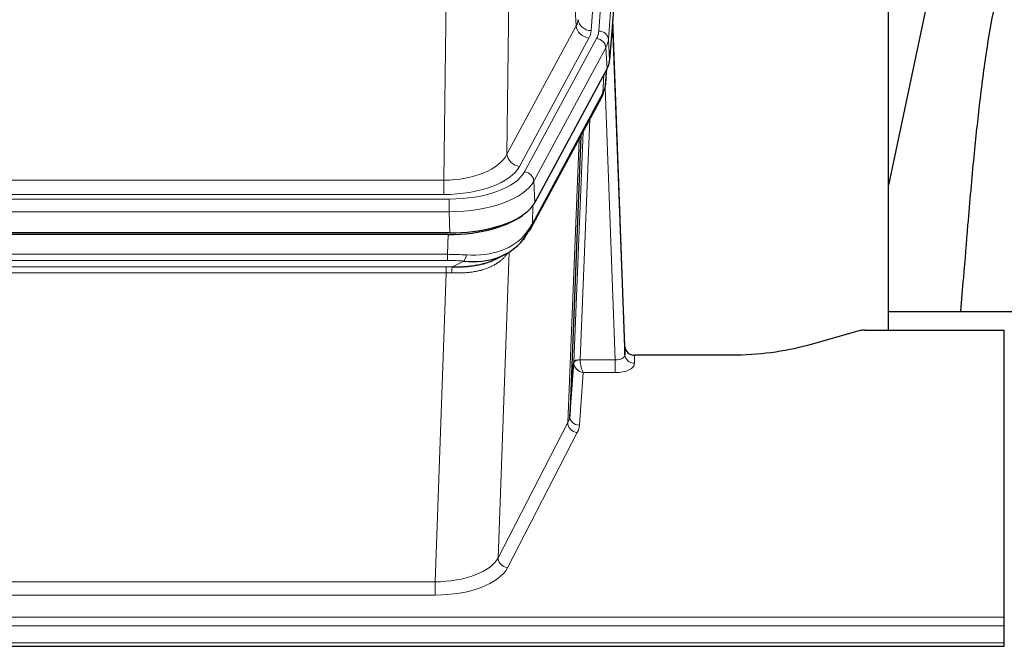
# Model space of a CAD drawing. Header units: inches. Extents: x 0 to 23760, y -13 to 16800.
# Tile 180 of 209: x 18081 to 18384, y 13548 to 13740. Entities that reach past the tile are written whole.
import ezdxf

# ---------------------------------------------------------------- set-up
doc = ezdxf.new("R2010")
doc.units = ezdxf.units.IN
doc.layers.add('254', color=7, linetype='Continuous', true_color=0xffffff)

msp = doc.modelspace()

# ---------------------------------------------------------------- linework, layer by layer
at = {"layer": '254', "color": 110, "linetype": 'Continuous', "lineweight": 13}
for p, q in [((18270.058, 13909.913), (18256.992, 13737.14)), ((18259.339, 13736.988), (18272.45, 13910.348)), ((18275.444, 13907.778), (18262.333, 13734.418)), ((18252.419, 13738.658), (18248.067, 13812.91)), ((18232.025, 13774.765), (18231.067, 13699.115)), ((18211.624, 13691.08), (18212.593, 13767.575)), ((18231.067, 13699.115), (18252.419, 13738.658)), ((18234.943, 13695.306), (18256.295, 13734.849)), ((18236.468, 13693.631), (18258.642, 13734.697)), ((18262.333, 13734.418), (18262.707, 13728.045)), ((18261.549, 13731.84), (18239.375, 13690.775)), ((18261.922, 13725.468), (18261.549, 13731.84)), ((18261.438, 13720.543), (18261.792, 13725.227)), ((18260.653, 13717.963), (18260.871, 13723.521)), ((18264.419, 13635.72), (18261.288, 13719.571)), ((18238.906, 13677.688), (18260.653, 13717.963)), ((18256.635, 13709.858), (18253.613, 13635.806)), ((18249.801, 13616.412), (18253.269, 13703.623)), ((18251.616, 13635.041), (18254.508, 13705.918)), ((17998.981, 13691.08), (18211.624, 13691.08)), ((18211.624, 13686.666), (18211.624, 13691.08)), ((18239.375, 13690.775), (18239.668, 13684.253)), ((18211.624, 13686.666), (17998.981, 13686.666)), ((17997.393, 13685.242), (18213.213, 13685.242)), ((18213.213, 13681.337), (18213.213, 13685.242)), ((18239.082, 13683.324), (18238.906, 13677.688)), ((18213.213, 13681.337), (17997.393, 13681.337)), ((18213.506, 13674.815), (18213.213, 13681.337)), ((18212.723, 13668.243), (18212.914, 13674.334)), ((17997.882, 13668.243), (18212.723, 13668.243)), ((18212.723, 13666.377), (18212.723, 13668.243)), ((18231.752, 13668.937), (18228.316, 13574.798)), ((18212.723, 13666.377), (17997.882, 13666.377)), ((17998.224, 13664.435), (18212.381, 13664.435)), ((18212.381, 13662.569), (18212.381, 13664.435)), ((18214.294, 13664.404), (18217.748, 13666.149)), ((18212.381, 13662.569), (17998.224, 13662.569)), ((18208.908, 13567.394), (18212.381, 13662.569)), ((18270.4, 13637.166), (18270.41, 13634.719)), ((18253.614, 13635.72), (18264.419, 13635.72)), ((18264.419, 13635.72), (18264.419, 13631.804)), ((18254.577, 13631.804), (18253.383, 13615.656)), ((18264.419, 13631.804), (18254.577, 13631.804)), ((18228.316, 13574.798), (18249.801, 13616.412)), ((18252.71, 13613.349), (18231.225, 13571.734)), ((18001.698, 13567.394), (18208.908, 13567.394)), ((18208.908, 13567.394), (18208.908, 13563.293)), ((18208.908, 13563.293), (18001.698, 13563.293)), ((17827.303, 13556.532), (18384.303, 13556.532)), ((17827.303, 13553.798), (18384.303, 13553.798)), ((17827.303, 13548.55), (18384.303, 13548.55))]:
    msp.add_line(p, q, dxfattribs=at)
at = {"layer": '254', "color": 2, "linetype": 'Continuous', "lineweight": 25}
for p, q in [((18275.825, 13901.499), (18262.707, 13728.045)), ((18348.643, 13644.933), (18348.643, 13833.735)), ((18368.189, 13782.246), (18348.643, 13689.498)), ((18267.401, 13639.788), (18263.643, 13740.427)), ((18263.724, 13736.033), (18267.412, 13637.251)), ((18261.922, 13725.468), (18239.668, 13684.253)), ((18261.431, 13720.429), (18261.795, 13725.231)), ((18261.609, 13724.887), (18261.438, 13720.543)), ((18261.431, 13720.429), (18261.438, 13720.543)), ((18238.546, 13676.358), (18260.294, 13716.633)), ((18253.815, 13704.633), (18250.387, 13618.423)), ((18213.506, 13674.815), (17997.099, 13674.815)), ((18212.914, 13674.334), (17997.691, 13674.334)), ((18227.612, 13666.77), (18230.405, 13668.182)), ((18420.641, 13650.506), (18348.644, 13650.506)), ((18339.847, 13644.738), (18323.682, 13640.207)), ((18341.345, 13644.933), (18384.303, 13644.933)), ((18384.303, 13556.532), (18384.303, 13644.933)), ((18267.412, 13637.251), (18267.401, 13639.788)), ((18300.303, 13637.166), (18270.4, 13637.166)), ((18250.387, 13618.423), (18251.616, 13635.041)), ((18384.303, 13553.798), (18384.303, 13556.532)), ((18384.303, 13548.55), (18384.303, 13553.798)), ((17827.303, 13547.534), (18384.303, 13547.534)), ((18384.303, 13547.534), (18384.303, 13548.55))]:
    msp.add_line(p, q, dxfattribs=at)
at = {"layer": '254', "color": 110, "linetype": 'Continuous', "lineweight": 13}
for centre, major_axis, ratio, start_param, end_param in [((18232.974, 13741.079), (-20.038, 0.241), 0.4621297, 2.903225, 3.1123764), ((18256.992, 13740.688), (3.989, -0.302), 0.8864705, 3.2608937, 4.7793301), ((18256.295, 13738.397), (3.52, -1.9), 0.8606628, 3.6289862, 5.1474227), ((18232.974, 13737.531), (-24.033, 0.005), 0.4611335, 2.8976848, 3.1068362), ((18235.321, 13737.378), (-24.033, 0.005), 0.4611335, 2.8976848, 3.1068362), ((18259.339, 13734.327), (2.991, -0.226), 0.8864705, 0.119301, 1.6377375), ((18263.724, 13733.881), (-0.214, 6.443), 0.0117452, 5.0526437, 5.774114), ((18258.642, 13732.036), (2.64, -1.425), 0.8606628, 0.4873936, 2.00583), ((18235.321, 13734.717), (27.028, 0.171), 0.4605352, 6.0362132, 6.2453646), ((18260.725, 13735.942), (2.998, 0.112), 0.4302668, 5.7021495, 6.2671208), ((18256.774, 13718.534), (3.52, -1.9), 0.8606628, 0.0000038, 0.4001271), ((18233.643, 13700.754), (27.538, 20.422), 0.1820481, 5.9117303, 5.9437105), ((18211.704, 13701.687), (20.002, 0.126), 0.5302672, 4.7050812, 6.0263936), ((18234.943, 13698.854), (-3.52, 1.9), 0.8606628, 0.4873936, 2.00583), ((18211.704, 13698.139), (24.002, 0.049), 0.477994, 4.708097, 6.0294094), ((18213.161, 13696.339), (-24.02, 0.03), 0.4619935, 1.5735185, 2.8978281), ((18236.468, 13690.97), (2.64, -1.425), 0.8606628, 0.4873936, 2.00583), ((18213.161, 13693.678), (27.018, 0.111), 0.4567867, 4.7124116, 6.0367213), ((18235.027, 13678.258), (3.52, -1.9), 0.8606628, 0.0000038, 0.4001271), ((18212.977, 13689.626), (-25.329, 12.681), 0.6929209, 2.1169098, 3.0007467), ((18212.074, 13660.809), (27.015, 0.091), 0.2751837, 1.3250001, 1.545831), ((18217.748, 13669.984), (-0.368, -3.983), 0.2964475, 0.3019504, 1.0888865), ((18211.592, 13654.622), (24.025, 0.387), 0.4081206, 1.4515092, 1.5313568), ((18212.074, 13656.973), (23.017, 0.318), 0.4083138, 1.3161001, 1.5369309), ((18214.294, 13660.568), (0.131, 3.998), 0.1099517, 0.2897867, 1.0584981), ((18211.592, 13650.787), (20.023, 0.877), 0.5868265, 1.4258227, 1.5056703), ((18264.407, 13637.342), (-3.004, 0.138), 0.5390598, 1.5996723, 3.1704686), ((18270.41, 13637.342), (-3, -0.013), 0.8746179, 0.0299147, 1.5670846), ((18254.613, 13634.914), (-2.996, 0.15), 0.8842153, 0.0089587, 0.1047241), ((18253.613, 13634.945), (1.998, -0.082), 0.4302193, 1.5883537, 3.1255299), ((18253.614, 13634.859), (-1.996, -0.13), 0.4297663, 4.6843512, 6.2157251), ((18254.577, 13634.428), (-2.669, 1.608), 0.8008031, 0.5106166, 2.0203264), ((18254.613, 13635.775), (1.001, 0.011), 0.9036688, 3.0949665, 3.190732), ((18254.577, 13634.428), (-0.506, 2.997), 0.2740591, 1.0794715, 2.5891813), ((18264.407, 13634.719), (-6.003, 0.008), 0.4854373, 1.5734916, 3.1442879), ((18252.71, 13615.973), (2.666, -1.376), 0.8484453, 3.5215353, 5.1252561), ((18230.384, 13618.677), (20.016, 0.121), 0.4848834, 6.0350943, 6.2444185), ((18253.383, 13618.28), (2.992, -0.221), 0.8740585, 3.1714428, 4.7769181), ((18230.384, 13616.054), (23.014, 0.002), 0.4845187, 6.038018, 6.2473422), ((18208.901, 13577.067), (20.013, 0.104), 0.483363, 4.7101919, 6.0355739), ((18231.225, 13574.358), (2.666, -1.376), 0.8484453, 3.5215353, 5.1252561), ((18208.901, 13574.444), (-23.012, 0.004), 0.4845836, 1.5711584, 2.8965404)]:
    msp.add_ellipse(centre, major_axis=major_axis, ratio=ratio, start_param=start_param, end_param=end_param, dxfattribs=at)
at = {"layer": '254', "color": 2, "linetype": 'Continuous', "lineweight": 25}
for centre, major_axis, ratio, start_param, end_param in [((18235.687, 13728.485), (-27.037, 0.006), 0.4611335, 2.8976848, 3.1068362), ((18234.794, 13730.03), (-26.161, 11.46), 0.4493681, 3.1218709, 3.267222), ((18233.643, 13700.754), (27.174, 22.247), 0.2659533, 6.0029103, 6.0348905), ((18256.94, 13718.854), (3.584, -1.776), 0.8816114, 6.2824956, 6.6531678), ((18213.448, 13687.299), (-27.023, 0.034), 0.4619935, 2.6128783, 2.8978281), ((18212.889, 13686.809), (-27.01, 0.015), 0.4618579, 1.5720062, 2.656), ((18213.448, 13687.299), (-27.023, 0.034), 0.4619935, 1.5735185, 2.6128783), ((18212.074, 13660.809), (27.355, 20.182), 0.1876908, 5.6857719, 5.9066027), ((18235.027, 13678.258), (3.52, -1.9), 0.8606628, 5.9153676, 6.2831892), ((18214.77, 13657.946), (23.434, 19.972), 0.1471226, 5.6997031, 5.9205339), ((18233.25, 13675.577), (3.195, -2.407), 0.6715965, 6.033487, 6.820423), ((18212.977, 13689.626), (-23.359, 16.381), 0.7286412, 2.2260513, 3.1098882), ((18341.348, 13643.476), (-3, 0.002), 0.4856498, 4.7136997, 5.2369038), ((18270.4, 13639.879), (-3, 0.002), 0.9042699, 0.0343167, 1.5714866)]:
    msp.add_ellipse(centre, major_axis=major_axis, ratio=ratio, start_param=start_param, end_param=end_param, dxfattribs=at)
for points, knots in [([(18396.7, 13782.262), (18395.958, 13781.229), (18390.474, 13773.205), (18385.092, 13760.513), (18381.212, 13745.554), (18378.79, 13731.671), (18376.783, 13716.442), (18374.812, 13697.94), (18373.18, 13679.657), (18371.893, 13663.288), (18371.091, 13654.149), (18370.795, 13650.631)], [0, 0, 0, 0, 0.0222318, 0.1727672, 0.2873868, 0.4185998, 0.5679441, 0.6959303, 0.8383189, 0.9387461, 1, 1, 1, 1]), ([(18214.294, 13664.404), (18214.812, 13664.394), (18215.328, 13664.392), (18216.353, 13664.405), (18216.863, 13664.419), (18217.497, 13664.449), (18217.624, 13664.455), (18217.877, 13664.47), (18218.003, 13664.477), (18218.38, 13664.502), (18218.629, 13664.521), (18219.371, 13664.585), (18219.858, 13664.638), (18220.817, 13664.763), (18221.289, 13664.835), (18222.217, 13665.001), (18222.674, 13665.095), (18223.348, 13665.251), (18223.57, 13665.306), (18223.901, 13665.393), (18224.011, 13665.423), (18224.175, 13665.468), (18224.229, 13665.484), (18224.338, 13665.515), (18224.825, 13665.656), (18225.293, 13665.809), (18226.098, 13666.101), (18226.797, 13666.379), (18227.451, 13666.688), (18227.732, 13666.831)], [0, 0, 0, 0, 0.1020877, 0.1020877, 0.2041754, 0.2041754, 0.2296973, 0.2296973, 0.2552192, 0.2552192, 0.3062631, 0.3062631, 0.4083508, 0.4083508, 0.5104385, 0.5104385, 0.6125262, 0.6125262, 0.66357, 0.66357, 0.6890919, 0.6890919, 0.7018529, 0.7018529, 0.7146139, 0.8167015, 0.8167015, 0.9187892, 1, 1, 1, 1]), ([(18323.682, 13640.207), (18320.149, 13639.217), (18316.347, 13638.453), (18308.464, 13637.427), (18304.384, 13637.166), (18300.303, 13637.166)], [0, 0, 0, 0, 0.5, 0.5, 1, 1, 1, 1])]:
    msp.add_open_spline(points, degree=3, knots=knots, dxfattribs=at)
msp.add_open_spline([(18260.294, 13716.633), (18260.414, 13716.856), (18260.524, 13717.078)], degree=2, dxfattribs=at)
at = {"layer": '254', "color": 110, "linetype": 'Continuous', "lineweight": 13}
msp.add_open_spline([(18231.355, 13668.811), (18231.199, 13668.559), (18231.027, 13668.31), (18230.652, 13667.82), (18230.448, 13667.58), (18230.01, 13667.108), (18229.776, 13666.877), (18229.276, 13666.428), (18229.01, 13666.209), (18228.588, 13665.89), (18228.443, 13665.785), (18228.22, 13665.63), (18228.145, 13665.579), (18227.992, 13665.478), (18227.915, 13665.428), (18227.527, 13665.182), (18227.204, 13664.995), (18226.534, 13664.639), (18225.84, 13664.303), (18225.099, 13664.006), (18224.334, 13663.728), (18223.939, 13663.6), (18223.481, 13663.466), (18223.43, 13663.452), (18223.327, 13663.423), (18223.276, 13663.408), (18223.121, 13663.366), (18222.81, 13663.283), (18222.495, 13663.207), (18221.86, 13663.063), (18221.43, 13662.978), (18220.555, 13662.83), (18220.111, 13662.766), (18219.21, 13662.66), (18218.752, 13662.618), (18218.055, 13662.568), (18217.821, 13662.554), (18217.467, 13662.537), (18217.348, 13662.532), (18217.111, 13662.523), (18216.991, 13662.519), (18216.395, 13662.502), (18215.915, 13662.498), (18214.95, 13662.507), (18214.464, 13662.52), (18213.975, 13662.54)], degree=3, knots=[0, 0, 0, 0, 0.0625, 0.0625, 0.125, 0.125, 0.1875, 0.1875, 0.25, 0.25, 0.28125, 0.28125, 0.296875, 0.296875, 0.3125, 0.3125, 0.375, 0.375, 0.4375, 0.5, 0.5, 0.5625, 0.5625, 0.5703125, 0.5703125, 0.578125, 0.578125, 0.59375, 0.625, 0.625, 0.6875, 0.6875, 0.75, 0.75, 0.8125, 0.8125, 0.84375, 0.84375, 0.859375, 0.859375, 0.875, 0.875, 0.9375, 0.9375, 1, 1, 1, 1], dxfattribs=at)

doc.saveas('drawing.dxf')
